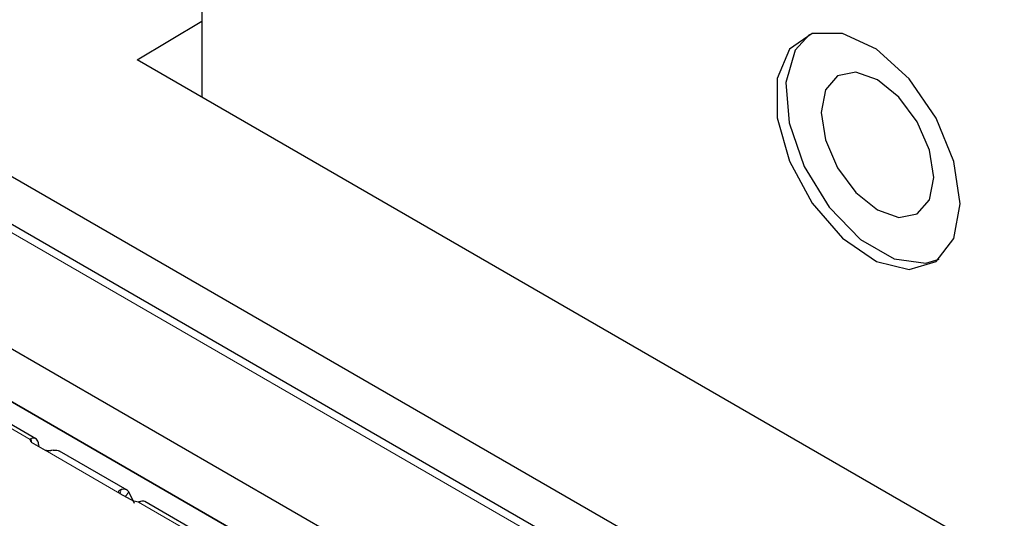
# Paper-space layout 'Blatt2' of a CAD drawing. Header units: millimetres. Extents: x 5 to 418, y 2 to 292.
# Tile 47 of 64: x 124.15 to 134.34, y 189.32 to 194.48. Entities that reach past the tile are written whole.
import ezdxf

# ---------------------------------------------------------------- set-up
doc = ezdxf.new("R2010")
doc.units = ezdxf.units.MM

psp = doc.layouts.new('Blatt2')

# ---------------------------------------------------------------- linework, layer by layer
at = {"color": 7, "linetype": 'Continuous', "lineweight": 25}
for p, q in [((139.22, 184.109), (97.501, 208.193)), ((138.842, 183.831), (97.123, 207.915)), ((126.033, 197.927), (126.033, 193.681)), ((125.361, 194.069), (126.033, 194.47)), ((136.852, 187.435), (125.361, 194.069)), ((131.628, 186.706), (120.066, 193.38)), ((131.157, 186.434), (120.066, 192.836)), ((120.066, 192.836), (131.157, 186.434)), ((124.313, 190.146), (122.972, 190.92)), ((124.267, 190.11), (124.254, 190.138)), ((124.267, 190.11), (124.41, 190.028)), ((124.342, 190.087), (124.343, 190.066)), ((125.259, 189.614), (124.56, 190.017)), ((125.336, 189.476), (125.278, 189.597)), ((125.184, 189.58), (125.327, 189.498)), ((125.376, 189.49), (125.327, 189.498)), ((126.782, 188.721), (125.442, 189.495))]:
    psp.add_line(p, q, dxfattribs=at)
at = {"color": 7, "linetype": 'Continuous', "lineweight": 18}
for p, q in [((138.717, 183.818), (96.998, 207.902)), ((122.906, 190.916), (124.254, 190.138)), ((124.269, 190.109), (124.267, 190.149)), ((125.184, 189.58), (124.41, 190.028)), ((125.196, 189.62), (125.187, 189.579)), ((125.242, 189.547), (125.278, 189.597)), ((125.376, 189.49), (126.723, 188.712))]:
    psp.add_line(p, q, dxfattribs=at)
at = {"color": 7, "linetype": 'Continuous', "lineweight": 25, "flags": 128}
for points in [[(133.882, 192.579), (133.817, 193.015), (133.633, 193.466), (133.353, 193.871), (133.015, 194.177), (132.666, 194.341), (132.352, 194.342), (132.116, 194.179), (131.989, 193.875), (131.989, 193.469), (132.116, 193.019), (132.352, 192.583), (132.666, 192.221), (133.015, 191.982), (133.353, 191.898), (133.633, 191.98), (133.817, 192.218), (133.882, 192.579)], [(132.322, 194.332), (132.175, 194.168), (132.079, 193.835), (132.111, 193.415), (132.267, 192.964), (132.525, 192.543), (132.851, 192.209), (133.201, 192.007), (133.527, 191.965), (133.665, 192.005)], [(133.026, 193.861), (132.803, 193.939), (132.614, 193.902), (132.487, 193.756), (132.443, 193.524), (132.487, 193.241), (132.614, 192.949), (132.803, 192.694), (133.026, 192.514), (133.249, 192.436), (133.439, 192.473), (133.565, 192.619), (133.609, 192.851), (133.565, 193.134), (133.439, 193.426), (133.249, 193.681), (133.026, 193.861)]]:
    psp.add_lwpolyline(points, dxfattribs=at)
at = {"color": 7, "linetype": 'Continuous', "lineweight": 25}
for centre, major_axis, ratio, start_param, end_param in [((124.254, 190.036), (0.058, 0.111), 0.605449, 5.470098, 6.839537), ((125.376, 189.388), (0.067, 0.106), 0.547864, 0.022607, 0.606566)]:
    psp.add_ellipse(centre, major_axis=major_axis, ratio=ratio, start_param=start_param, end_param=end_param, dxfattribs=at)
for points, knots in [([(124.254, 190.138), (124.256, 190.141), (124.259, 190.145), (124.264, 190.148), (124.267, 190.149)], [0, 0, 0, 0, 0.59344, 1, 1, 1, 1]), ([(124.492, 190.026), (124.485, 190.025), (124.476, 190.023), (124.463, 190.022), (124.458, 190.021), (124.448, 190.021), (124.434, 190.021), (124.419, 190.023), (124.413, 190.026), (124.41, 190.028)], [0, 0, 0, 0, 0.328089, 0.388149, 0.44815, 0.508236, 0.725976, 0.874368, 1, 1, 1, 1]), ([(124.492, 190.026), (124.511, 190.028), (124.536, 190.032), (124.554, 190.018), (124.559, 190.014)], [0, 0, 0, 0, 0.715055, 1, 1, 1, 1]), ([(125.184, 189.58), (125.182, 189.582), (125.177, 189.586), (125.173, 189.594), (125.173, 189.601), (125.176, 189.606), (125.178, 189.61), (125.18, 189.612), (125.184, 189.615), (125.187, 189.616), (125.191, 189.618), (125.194, 189.619), (125.196, 189.62)], [0, 0, 0, 0, 0.132976, 0.265299, 0.458325, 0.555807, 0.604525, 0.701934, 0.75056, 0.847953, 0.896621, 1, 1, 1, 1]), ([(125.278, 189.597), (125.268, 189.606), (125.246, 189.626), (125.213, 189.622), (125.196, 189.62)], [0, 0, 0, 0, 0.49998, 1, 1, 1, 1]), ([(125.398, 189.496), (125.394, 189.495), (125.388, 189.492), (125.379, 189.491), (125.376, 189.49)], [0, 0, 0, 0, 0.593427, 1, 1, 1, 1])]:
    psp.add_open_spline(points, degree=3, knots=knots, dxfattribs=at)

doc.saveas('drawing.dxf')
